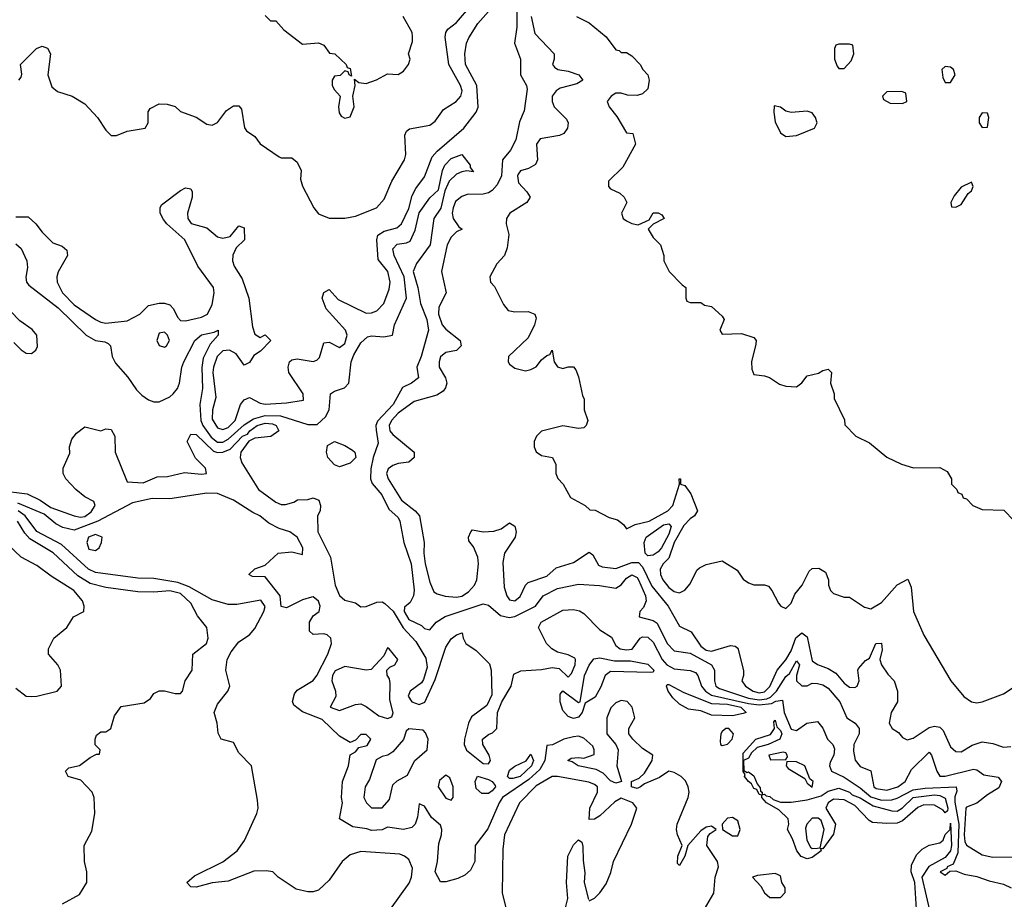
# Model space of a CAD drawing. Header units: inches. Extents: x 2380053 to 2584298, y 380219 to 546618.
# Tile 225 of 256: x 2462945 to 2466653, y 493867 to 497178. Entities that reach past the tile are written whole.
import ezdxf

# ---------------------------------------------------------------- set-up
doc = ezdxf.new("R2010")
doc.units = ezdxf.units.IN
doc.header["$MEASUREMENT"] = 0
doc.layers.add('C4469', color=7, linetype='Continuous')

msp = doc.modelspace()

# ---------------------------------------------------------------- linework, layer by layer
at = {"layer": 'C4469', "color": 2}
for points, elevation in [([(2462930, 496436), (2462976.3, 496436.3), (2463006, 496410), (2463030, 496378), (2463070, 496338), (2463105.4, 496325.4), (2463122, 496310), (2463124.7, 496290), (2463090, 496228.7), (2463084.4, 496210), (2463086, 496190), (2463106, 496150), (2463150, 496104.9), (2463231, 496050), (2463250, 496039.1), (2463270, 496036.3), (2463350, 496044.9), (2463398, 496070), (2463430, 496102), (2463470, 496111), (2463490.9, 496110.9), (2463510, 496104.7), (2463524.7, 496090), (2463538.8, 496058.8), (2463550, 496046), (2463570, 496044), (2463630, 496058), (2463651.8, 496070), (2463670, 496106), (2463676.9, 496150), (2463675.1, 496170), (2463616.2, 496250), (2463566.6, 496350), (2463499, 496410), (2463486.3, 496426.3), (2463474, 496450), (2463474, 496470), (2463479, 496481), (2463550, 496534.8), (2463570, 496544.7), (2463590, 496542), (2463594.8, 496530), (2463594, 496510), (2463577.3, 496450), (2463578.8, 496430), (2463590.7, 496410.7), (2463650, 496394.8), (2463690, 496361), (2463710, 496356), (2463738, 496362), (2463770, 496402), (2463790, 496394), (2463792, 496350), (2463760.7, 496319.3), (2463748, 496292), (2463746, 496270), (2463753, 496250), (2463782.9, 496202.9), (2463807.7, 496130), (2463822, 496022), (2463830, 495994), (2463850, 495982), (2463870, 495992), (2463891.3, 495970), (2463852, 495930), (2463826.4, 495913.6), (2463810, 495888), (2463790, 495878), (2463760.2, 495920.2), (2463734.5, 495934.5), (2463710, 495931.6), (2463688.7, 495910), (2463674.4, 495870), (2463672.4, 495850), (2463684.1, 495755.9), (2463670.5, 495709.5), (2463670, 495674), (2463690, 495642), (2463710, 495635.5), (2463730, 495642.6), (2463756.9, 495670), (2463776, 495730), (2463790, 495746.8), (2463810, 495756), (2463850, 495734.8), (2463870, 495730.6), (2463950, 495735.5), (2464013.6, 495746.4), (2464012.7, 495770), (2463958.4, 495850), (2463956.2, 495870), (2463961.2, 495890), (2463970, 495897.3), (2463990, 495901.6), (2464050, 495891), (2464064, 495896), (2464074, 495906), (2464090, 495962), (2464110, 495964.7), (2464150, 495944), (2464170, 495958.8), (2464178.4, 495990), (2464171.6, 496010), (2464099, 496090), (2464084, 496130), (2464090, 496151.3), (2464110, 496162), (2464144.9, 496124.9), (2464250, 496074), (2464270, 496074.8), (2464290, 496082.8), (2464316, 496110), (2464336.6, 496163.4), (2464340.5, 496190), (2464331.1, 496230), (2464295.6, 496275.6), (2464289.6, 496350), (2464293.6, 496366.4), (2464317.7, 496382.3), (2464365.9, 496394.1), (2464382.4, 496410), (2464410, 496467.3), (2464423.3, 496516.7), (2464436.9, 496543.1), (2464470, 496586), (2464498.6, 496661.4), (2464516.8, 496683.2), (2464618, 496770), (2464664.5, 496830), (2464671.3, 496848.7), (2464666.2, 496930), (2464623.5, 497010), (2464621.3, 497050), (2464627.6, 497090), (2464636.2, 497110), (2464670, 497164), (2464711.1, 497208.9)], 34), ([(2462942, 496950), (2462950, 496962), (2462953.2, 496973.2), (2462948, 497010), (2463008, 497070), (2463030, 497078), (2463050, 497071.3), (2463061, 497050), (2463050.6, 496970), (2463065.5, 496925.5), (2463087.9, 496907.9), (2463142, 496890), (2463190, 496861), (2463238, 496810), (2463270, 496762), (2463290, 496742), (2463310, 496742), (2463350, 496758), (2463418, 496770), (2463428.7, 496790), (2463428.4, 496831.6), (2463436.4, 496843.6), (2463470, 496861), (2463499.8, 496859.8), (2463530, 496851.3), (2463550, 496832), (2463610, 496811), (2463650, 496784.7), (2463670, 496781), (2463690, 496791.3), (2463723.3, 496836.7), (2463750, 496853.4), (2463770, 496854), (2463780.7, 496840.7), (2463791.1, 496771.1), (2463799.6, 496759.6), (2463830, 496738), (2463850.8, 496710.8), (2463922, 496662), (2463930, 496658), (2463970, 496658), (2463990, 496642), (2464004.7, 496610), (2464002, 496578), (2464010, 496552), (2464053, 496470), (2464070, 496447.3), (2464110, 496430.6), (2464170, 496430.7), (2464210, 496439.1), (2464288.7, 496470), (2464318, 496502), (2464347, 496570), (2464394, 496650), (2464399.6, 496670), (2464396, 496744), (2464402, 496758), (2464412.9, 496767.1), (2464490, 496781), (2464510, 496796), (2464540.5, 496839.5), (2464589, 496870), (2464606, 496890), (2464611.8, 496910), (2464604.5, 496930), (2464560.5, 497010), (2464547.5, 497112.5), (2464549.6, 497130.4), (2464557.5, 497142.5), (2464590, 497167.3), (2464644.5, 497230)], 38), ([(2464817.5, 497242.5), (2464817.8, 497150), (2464808.9, 497090), (2464830.4, 497030), (2464830.4, 496970), (2464853.4, 496930), (2464856.4, 496916.4), (2464844.6, 496835.4), (2464826.8, 496793.2), (2464814, 496726), (2464792.9, 496687.1), (2464762.6, 496650), (2464759, 496590), (2464743.4, 496556.6), (2464724.8, 496535.2), (2464710, 496526), (2464690, 496521.1), (2464630, 496519.7), (2464610, 496512.8), (2464586.5, 496493.5), (2464576.9, 496470), (2464573.7, 496450), (2464577.1, 496430), (2464598.8, 496398.8), (2464611.3, 496390), (2464590, 496379), (2464570, 496359.3), (2464554.9, 496330), (2464533, 496230), (2464550.7, 496150), (2464523.4, 496096.6), (2464521.7, 496070), (2464536.4, 496030), (2464550, 496013), (2464604, 495970), (2464607.3, 495950), (2464590, 495932.7), (2464550, 495925.1), (2464530, 495909), (2464524.2, 495890), (2464524.4, 495870), (2464548.2, 495830), (2464554, 495810), (2464548.2, 495791.8), (2464539.9, 495780.1), (2464515.8, 495764.2), (2464430, 495741.2), (2464370, 495696.9), (2464345.3, 495670), (2464337, 495650), (2464339.3, 495630), (2464350, 495616.3), (2464430.8, 495550), (2464430.6, 495530), (2464410, 495512.7), (2464370, 495507), (2464350, 495499.5), (2464332.7, 495487.3), (2464326.4, 495470), (2464332.7, 495450), (2464382.4, 495370), (2464434.8, 495330), (2464450.4, 495310.4), (2464468, 495210), (2464466.4, 495170), (2464472.2, 495130), (2464490, 495061), (2464505.1, 495025.1), (2464516.7, 495016.7), (2464547.6, 495007.6), (2464590, 495004.6), (2464610, 495007.6), (2464635.7, 495024.3), (2464658, 495050), (2464666.3, 495070), (2464673, 495130), (2464670, 495155.3), (2464654.2, 495194.2), (2464636.4, 495216.4), (2464635.3, 495230), (2464644, 495250), (2464650, 495258), (2464690.5, 495250.5), (2464730, 495252.7), (2464758, 495262), (2464790, 495284.7), (2464810, 495272), (2464814.8, 495250), (2464810.8, 495230), (2464770.6, 495170), (2464764.6, 495135.4), (2464770, 495042), (2464779.1, 495010), (2464790, 494994.8), (2464810, 494990.7), (2464830, 495007.3), (2464849.3, 495050), (2464860.1, 495059.9), (2464930, 495083), (2464965.1, 495114.9), (2465030, 495135.5), (2465090, 495174), (2465104, 495164), (2465124.9, 495124.9), (2465138, 495118), (2465190, 495112.2), (2465250, 495134.7), (2465274.9, 495134.9), (2465290, 495119.1), (2465325.9, 495045.9), (2465387, 494970), (2465430, 494894.8), (2465473.5, 494873.5), (2465510, 494819.5), (2465530, 494804.9), (2465550, 494801.5), (2465622, 494822), (2465639.8, 494819.8), (2465650, 494812), (2465671.1, 494728.9), (2465671.3, 494710), (2465664.7, 494690), (2465678, 494670), (2465706.8, 494650), (2465730, 494644.5), (2465750, 494647.5), (2465770, 494668.4), (2465798, 494730), (2465830, 494768.9), (2465850, 494802), (2465868.3, 494851.7), (2465890, 494870.4), (2465910, 494854.8), (2465930, 494764.9), (2465950, 494750.4), (2465990, 494736.4), (2466018.9, 494718.9), (2466050, 494680.5), (2466070, 494666), (2466090, 494664.9), (2466099, 494670), (2466106, 494690), (2466101.2, 494730), (2466104.1, 494735.9), (2466130, 494766), (2466145.2, 494774.8), (2466169.2, 494830), (2466190, 494831), (2466193.2, 494806.8), (2466184.7, 494770), (2466191, 494750), (2466214.4, 494714.4), (2466238, 494690), (2466251, 494650), (2466250.7, 494610), (2466227.3, 494570), (2466218.8, 494530), (2466230.6, 494510.6), (2466254.9, 494494.9), (2466270, 494476), (2466286.8, 494466.8), (2466310, 494474), (2466370, 494513.4), (2466390, 494519.1), (2466410, 494514.8), (2466422.8, 494502.8), (2466450, 494441), (2466470, 494424), (2466490, 494422), (2466532.2, 494447.8), (2466570, 494459.3), (2466610, 494453.4), (2466650, 494439.3), (2466677.6, 494442.4)], 34), ([(2463870, 497194), (2463890, 497174), (2463910, 497174), (2463939.6, 497139.6), (2464010, 497086), (2464070, 497091), (2464090, 497082), (2464112, 497052), (2464132, 497050), (2464174, 497010), (2464178, 496998), (2464190, 496994), (2464194, 496966), (2464186, 496970), (2464182, 496982), (2464170, 496986), (2464151.6, 496968.4), (2464130, 496966), (2464122, 496950), (2464122, 496930), (2464130, 496914), (2464152, 496890), (2464146, 496850), (2464147.5, 496827.5), (2464155.3, 496815.3), (2464170, 496806.8), (2464190, 496812), (2464204, 496850), (2464199, 496890), (2464208, 496930), (2464206, 496954), (2464222, 496942), (2464250, 496938), (2464288.9, 496951.1), (2464330, 496974), (2464370, 496972), (2464390, 496984.7), (2464408.7, 497010), (2464415.3, 497030), (2464408.7, 497050), (2464424, 497096), (2464424.7, 497115.3), (2464422.7, 497130), (2464388.7, 497190)], 42), ([(2464870.8, 497190), (2464885.5, 497125.5), (2464957.3, 497050), (2464957.3, 497030), (2464951, 497010), (2464958.8, 496998.8), (2464972, 496990), (2465010, 496983.8), (2465051.3, 496970), (2465066, 496950), (2465043.4, 496936.6), (2464980.3, 496919.8), (2464964.9, 496910), (2464950.4, 496890), (2464950.4, 496870), (2464958, 496850), (2465004.1, 496804.1), (2465010.5, 496790), (2465007.7, 496770), (2464994.8, 496750), (2464978, 496742), (2464904.7, 496730), (2464890.8, 496710), (2464894.8, 496650), (2464887.3, 496632.7), (2464861.6, 496618.4), (2464830.6, 496609.4), (2464822.8, 496597.2), (2464819.1, 496590), (2464823.7, 496563.7), (2464854.8, 496530), (2464866.8, 496510), (2464854.8, 496490), (2464791, 496450), (2464778.8, 496430), (2464777.3, 496410), (2464787.3, 496370), (2464781, 496319), (2464771.3, 496290), (2464741.4, 496258.6), (2464716, 496210), (2464718, 496190), (2464733.2, 496173.2), (2464766.4, 496106.4), (2464784, 496084), (2464810, 496078.8), (2464859.5, 496079.5), (2464884.7, 496070), (2464890, 496054), (2464884, 496030), (2464859.8, 495980.2), (2464786, 495910), (2464784.7, 495890), (2464790, 495882), (2464810, 495866), (2464850, 495856), (2464870, 495861), (2464890, 495871.3), (2464910, 495898), (2464930, 495914), (2464942, 495918), (2464950, 495934), (2464958, 495890), (2464970, 495872), (2464990, 495864.7), (2465010, 495872), (2465030, 495872), (2465039.8, 495859.8), (2465050, 495834), (2465064, 495764), (2465071.3, 495750), (2465071.3, 495710), (2465084.7, 495670), (2465078, 495650), (2465070, 495642), (2465050, 495639), (2464990, 495649), (2464910, 495628.7), (2464891.3, 495610), (2464882.8, 495590), (2464882.8, 495570), (2464890, 495552), (2464910, 495538), (2464952, 495530), (2464963.6, 495503.6), (2464964.7, 495470), (2464971.1, 495451.1), (2464992, 495430), (2465019.6, 495379.6), (2465074, 495350), (2465092.7, 495332.7), (2465111.6, 495331.6), (2465164.5, 495304.5), (2465195.9, 495295.9), (2465218.5, 495278.5), (2465230, 495262), (2465262.4, 495277.6), (2465315.1, 495290), (2465385.6, 495330), (2465404.2, 495350), (2465429.2, 495430), (2465429, 495450), (2465434, 495450), (2465434, 495430), (2465450, 495424.7), (2465472.8, 495392.8), (2465497.3, 495330), (2465486.8, 495310), (2465470, 495299.5), (2465446.2, 495273.8), (2465409.3, 495210), (2465389.3, 495150.7), (2465368.4, 495130), (2465357.1, 495110), (2465358.4, 495090), (2465366.7, 495070), (2465390, 495040.4), (2465410, 495026), (2465430, 495020.7), (2465450, 495030.7), (2465470, 495054.8), (2465494.5, 495105.5), (2465505.4, 495114.6), (2465530, 495126.8), (2465590, 495141), (2465646.4, 495106.4), (2465670, 495072), (2465690, 495058), (2465710, 495051.3), (2465750, 495051.3), (2465765.4, 495045.4), (2465778, 495030), (2465802, 494982), (2465811.1, 494971.1), (2465830, 494962), (2465850, 494982), (2465864.5, 495015.5), (2465891.6, 495050), (2465918.3, 495101.7), (2465930, 495112.7), (2465954, 495114), (2465979, 495099), (2465991, 495070), (2465991.3, 495050), (2465998, 495030), (2466010, 495018), (2466050, 495004.7), (2466070, 495004.7), (2466126.4, 494966.4), (2466150, 494961), (2466190, 494984), (2466250, 495050.6), (2466290, 495072), (2466302, 495042), (2466310.7, 494950.7), (2466350, 494862), (2466451.3, 494690), (2466501, 494630), (2466530, 494611), (2466550, 494606.8), (2466570, 494611), (2466650, 494641), (2466750, 494706.8)], 38), ([(2465042, 497190), (2465090, 497166), (2465153.7, 497113.7), (2465190, 497064.7), (2465202, 497062), (2465210, 497054), (2465230, 497054), (2465250, 497042), (2465282, 497010), (2465292, 496990), (2465310.9, 496970.9), (2465316, 496950), (2465310, 496918), (2465290, 496899), (2465270, 496893.2), (2465233.6, 496893.6), (2465210, 496902), (2465190, 496902), (2465172, 496890), (2465158, 496870), (2465164.7, 496850), (2465193.2, 496813.2), (2465230, 496752), (2465254, 496750), (2465264.7, 496710), (2465216.8, 496623.2), (2465162, 496570), (2465162, 496550), (2465170, 496542), (2465205.4, 496525.4), (2465222, 496510), (2465231.3, 496490), (2465211, 496450), (2465218, 496430), (2465230, 496421), (2465250, 496411), (2465273.6, 496406.4), (2465315.3, 496424.7), (2465330, 496451.3), (2465350, 496451), (2465363.6, 496443.6), (2465372, 496430), (2465331.1, 496408.9), (2465312, 496390), (2465330, 496358), (2465358, 496330), (2465371.3, 496290), (2465371.3, 496270), (2465390.7, 496230.7), (2465439.6, 496179.6), (2465454, 496170), (2465454, 496130), (2465458, 496118), (2465470, 496114), (2465510, 496114), (2465523.6, 496103.6), (2465550, 496098), (2465590, 496062), (2465598, 496050), (2465582, 496010), (2465590, 495994), (2465663.1, 495996.9), (2465710, 495982), (2465718, 495970), (2465716.9, 495956.9), (2465701, 495890), (2465702, 495862), (2465710, 495842), (2465750, 495838), (2465768.4, 495831.6), (2465806.4, 495806.4), (2465830, 495798), (2465870, 495796), (2465890, 495811.3), (2465910, 495837.3), (2465952.7, 495847.3), (2465970, 495858), (2465990, 495862), (2466002, 495850), (2465998, 495810), (2466012, 495770), (2466012.7, 495752.7), (2466051.6, 495671.6), (2466052.7, 495652.7), (2466094, 495610), (2466145.4, 495585.4), (2466210, 495532), (2466265.4, 495505.4), (2466311.6, 495491.6), (2466410, 495492), (2466438, 495478), (2466454, 495450), (2466454, 495430), (2466474, 495410), (2466478, 495398), (2466492.7, 495392.7), (2466498, 495378), (2466510, 495374), (2466534, 495350), (2466570, 495334), (2466651.6, 495331.6), (2466690, 495292)], 42), ([(2462930, 496334), (2462950, 496317.3), (2462972.2, 496270), (2462974.2, 496245.8), (2462968.5, 496208.5), (2462970.7, 496190), (2462978.8, 496178.8), (2463090, 496093.7), (2463195.5, 495990), (2463230, 495970.4), (2463265.5, 495965.5), (2463278.8, 495958.8), (2463286.8, 495950), (2463293, 495910), (2463305.8, 495885.8), (2463352.3, 495832.3), (2463385.4, 495785.4), (2463404.7, 495764.7), (2463430, 495747), (2463450, 495739.5), (2463470, 495739.5), (2463510, 495758.7), (2463523.6, 495770), (2463539.7, 495790), (2463546.6, 495810), (2463555.4, 495870), (2463562.6, 495890), (2463604.2, 495970), (2463630, 495991.8), (2463678, 496002), (2463692, 496010), (2463693, 495990), (2463662.7, 495957.3), (2463635.6, 495904.4), (2463631.1, 495868.9), (2463633.8, 495790), (2463623.6, 495730), (2463627.5, 495670), (2463634.7, 495650), (2463666.2, 495606.1), (2463690, 495587.5), (2463710, 495588.4), (2463730, 495599.7), (2463790, 495653), (2463824.9, 495675.1), (2463870, 495688.2), (2463926.6, 495686.6), (2464030, 495653.8), (2464065.7, 495654.3), (2464096.5, 495683.5), (2464110.9, 495709.1), (2464115.1, 495770), (2464130, 495780.4), (2464168, 495792), (2464184.5, 495810), (2464193.5, 495890), (2464203.1, 495916.9), (2464230, 495961.6), (2464255.1, 495984.9), (2464270, 495988.4), (2464316.2, 495983.8), (2464349.3, 495990.7), (2464357, 496030), (2464401.6, 496130), (2464393.2, 496210), (2464355.1, 496290), (2464350, 496316), (2464366.3, 496333.7), (2464402, 496338), (2464415.6, 496344.4), (2464433.8, 496386.2), (2464450, 496450.5), (2464490, 496507.7), (2464522, 496538), (2464537.6, 496610), (2464546.3, 496630), (2464570, 496655.5), (2464610.5, 496670.5), (2464642, 496630), (2464642, 496622), (2464654, 496606), (2464628.7, 496608.7), (2464610, 496605.2), (2464590, 496597.2), (2464562.8, 496570), (2464546, 496534), (2464531.1, 496468.9), (2464504.9, 496430), (2464490.4, 496330), (2464439.9, 496260.1), (2464426.8, 496230), (2464444.9, 496170), (2464454.4, 496110), (2464477.8, 496050), (2464484.2, 496010), (2464457.3, 495910), (2464440.7, 495870), (2464446.8, 495830), (2464421, 495810), (2464386.8, 495793.2), (2464351.4, 495730), (2464293, 495667), (2464286.5, 495650), (2464286.9, 495633.1), (2464295.5, 495584.5), (2464275.6, 495530), (2464267.8, 495487.8), (2464265.7, 495450), (2464272.7, 495432.7), (2464308.7, 495390), (2464335.4, 495335.4), (2464370, 495304), (2464377, 495290), (2464391.8, 495210), (2464419.6, 495130), (2464430.3, 495030.3), (2464428.4, 495010), (2464416, 494984), (2464393.7, 494966.3), (2464392.7, 494950), (2464410, 494920.4), (2464457.6, 494897.6), (2464470, 494886.8), (2464490, 494882), (2464514, 494910), (2464547.9, 494932.1), (2464690, 494979.1), (2464710, 494974), (2464755.8, 494935.8), (2464788.5, 494928.5), (2464810, 494931.7), (2464887, 494970), (2464916, 495010), (2464970, 495037.4), (2465050, 495053.7), (2465128.9, 495048.9), (2465190, 495038), (2465210, 495050.5), (2465230, 495075.8), (2465250, 495088.5), (2465270, 495078), (2465275.8, 495070), (2465301.7, 495010), (2465303.8, 494990), (2465294.2, 494965.8), (2465281, 494950), (2465278, 494930), (2465330, 494917.1), (2465346.3, 494906.3), (2465383.6, 494830), (2465410, 494802.6), (2465470, 494793.4), (2465550.4, 494750), (2465562, 494730), (2465562, 494690), (2465567, 494670), (2465581, 494661), (2465690, 494624.2), (2465730, 494617.6), (2465758.2, 494621.8), (2465772.5, 494627.5), (2465795.7, 494650), (2465830, 494705.3), (2465843.5, 494716.5), (2465870, 494764.9), (2465881.6, 494750), (2465870.4, 494710), (2465870.4, 494690), (2465890, 494670.4), (2465910, 494670.4), (2465930, 494680.5), (2465950, 494679.3), (2465970, 494674.9), (2465990, 494662), (2466034, 494610), (2466060.5, 494550), (2466090.8, 494530), (2466106.4, 494510), (2466106.7, 494490), (2466086.7, 494450), (2466085.1, 494425.1), (2466090.8, 494390.8), (2466110, 494366.8), (2466150.6, 494350.6), (2466161.6, 494290), (2466170, 494284.2), (2466210, 494278.5), (2466251.8, 494290), (2466279.6, 494310), (2466303.9, 494356.1), (2466370, 494421), (2466378.8, 494410), (2466398.7, 494350), (2466410, 494330.6), (2466430.4, 494330.4), (2466537.3, 494357.3), (2466550, 494354), (2466575.3, 494335.3), (2466630, 494326.8), (2466642, 494310), (2466633, 494287), (2466590, 494260.9), (2466550, 494229.4), (2466510, 494214.5), (2466507.6, 494210), (2466501.3, 494110), (2466504.6, 494084.6), (2466511.2, 494071.2), (2466570, 494034.4), (2466610, 494026), (2466690, 494026.8)], 30), ([(2462923.4, 495963.4), (2462950, 495936), (2462970, 495922.8), (2462990, 495921), (2463005.6, 495934.4), (2463011.9, 495948.1), (2463009.2, 495990), (2462991.6, 496011.6), (2462945.1, 496045.1), (2462910, 496081.2)], 30), ([(2462870, 495405.5), (2462973.7, 495393.7), (2463022, 495370), (2463062.5, 495342.5), (2463150, 495310.2), (2463174.2, 495305.8), (2463190, 495308), (2463213.9, 495326.1), (2463229.2, 495350), (2463224.7, 495364.7), (2463190, 495382), (2463156, 495410), (2463119.3, 495450), (2463109, 495470), (2463109, 495490), (2463134, 495546), (2463133.2, 495570), (2463140.9, 495599.1), (2463158.6, 495621.4), (2463190, 495646), (2463250, 495631), (2463270, 495638), (2463290, 495636), (2463302.8, 495610), (2463304, 495550), (2463350, 495438), (2463410, 495434.8), (2463462.5, 495457.5), (2463501.2, 495458.8), (2463566, 495474), (2463630, 495467.4), (2463648, 495470), (2463645.2, 495490), (2463607.7, 495527.7), (2463575.3, 495590), (2463590, 495618), (2463610, 495616.3), (2463674.5, 495554.5), (2463690, 495548.7), (2463710, 495550.2), (2463738, 495562), (2463784.7, 495610), (2463802.3, 495617.7), (2463811.8, 495630), (2463839.6, 495650), (2463870, 495659.7), (2463897.1, 495657.1), (2463910.4, 495650), (2463920.4, 495630), (2463890.3, 495609.7), (2463830, 495602.4), (2463808.1, 495591.9), (2463778.4, 495550), (2463775.8, 495530), (2463781.6, 495510), (2463844.2, 495410), (2463910, 495362.6), (2463930, 495353), (2463946.6, 495353.4), (2463978, 495362), (2463991.3, 495371.3), (2464030, 495372), (2464050, 495378), (2464071.3, 495370), (2464078, 495350), (2464076, 495330), (2464066.8, 495310), (2464068.1, 495250), (2464115.3, 495155.3), (2464133.4, 495050), (2464150, 495010.4), (2464170, 494993), (2464210, 494982.8), (2464230, 494967.7), (2464250, 494968.8), (2464290, 494985.7), (2464310, 494987.4), (2464320.2, 494980.2), (2464351.2, 494951.2), (2464389.1, 494889.1), (2464437.4, 494837.4), (2464475, 494775), (2464479.3, 494740.7), (2464465.5, 494694.5), (2464457.7, 494682.3), (2464415.5, 494650), (2464408, 494632), (2464421.3, 494610), (2464450, 494600.6), (2464470.5, 494609.5), (2464510, 494694), (2464550, 494816.3), (2464570, 494847.7), (2464590, 494862.8), (2464611.3, 494870), (2464614.8, 494850), (2464624.9, 494830), (2464663.7, 494803.7), (2464714.1, 494754.1), (2464720.7, 494730), (2464723.6, 494636.4), (2464703.9, 494596.1), (2464646.6, 494553.4), (2464635.5, 494530), (2464619.7, 494470), (2464619, 494450), (2464628.1, 494428.1), (2464690, 494378.9), (2464710, 494377.3), (2464718.4, 494390), (2464713.6, 494410), (2464689.7, 494450), (2464687.3, 494470), (2464710, 494487.7), (2464726, 494494), (2464742, 494510), (2464744, 494570), (2464760.5, 494610), (2464796.4, 494670), (2464806, 494714), (2464832.5, 494727.5), (2464910, 494732), (2464950, 494740.2), (2464976.1, 494736.1), (2465010, 494703), (2465022.7, 494717.3), (2465036.3, 494750), (2465038.4, 494770), (2465035.1, 494775.1), (2465010, 494787.3), (2464970, 494797.6), (2464949.2, 494810), (2464929.2, 494830), (2464899, 494890), (2464909, 494910), (2464990, 494955.5), (2465030, 494958), (2465052.7, 494952.7), (2465070, 494942.8), (2465130, 494882), (2465173.3, 494853.3), (2465190, 494822.8), (2465206, 494810), (2465230, 494806.3), (2465251, 494809), (2465281.2, 494850), (2465290, 494854.9), (2465310, 494854), (2465330, 494834.9), (2465364.6, 494770), (2465381.6, 494750), (2465410, 494734.9), (2465470, 494728), (2465490, 494720.5), (2465499.3, 494710), (2465512.8, 494670), (2465527.6, 494650), (2465550, 494636), (2465690, 494604.5), (2465730, 494599.4), (2465776, 494604), (2465792.9, 494612.9), (2465817.3, 494617.3), (2465824.2, 494570), (2465850, 494508), (2465870, 494502), (2465909.3, 494530.7), (2465950, 494536), (2465970, 494511.3), (2465986.8, 494470), (2466006.8, 494450), (2466014, 494434), (2466010.4, 494410), (2465996.7, 494383.3), (2465994.9, 494370), (2466002, 494350), (2466050, 494327.4), (2466110, 494287.3), (2466150, 494253.2), (2466190, 494240.2), (2466230, 494241.8), (2466250, 494247.9), (2466310, 494279.4), (2466354.4, 494285.6), (2466471.3, 494290), (2466474.4, 494274.4), (2466467.1, 494252.9), (2466467.2, 494232.8), (2466481.3, 494150), (2466477.6, 494042.4), (2466460.5, 493999.5), (2466438, 493990), (2466436.9, 493983.1), (2466412, 493970), (2466430, 493958), (2466447.3, 493972.7), (2466470, 493974.8), (2466502.4, 493962.4), (2466550, 493952.7), (2466596.1, 493936.1), (2466650, 493923.8), (2466678.8, 493910)], 26), ([(2465524, 493830), (2465559, 493890), (2465563.7, 493950), (2465577.2, 493990), (2465573.2, 494010), (2465532.7, 494070), (2465536.5, 494103.5), (2465544.7, 494115.3), (2465568, 494130), (2465550, 494142), (2465530, 494139), (2465510, 494125.2), (2465460.7, 494070), (2465450.4, 494029.6), (2465430, 493994), (2465422, 494002), (2465423, 494030), (2465439.3, 494070), (2465422.4, 494110), (2465418.2, 494130), (2465420.8, 494150), (2465462, 494250), (2465466.6, 494270), (2465463, 494290), (2465452.5, 494312.5), (2465436, 494330), (2465410, 494344.5), (2465390, 494349.4), (2465353.9, 494326.1), (2465298, 494302), (2465282.8, 494290), (2465270, 494284.7), (2465249.3, 494290), (2465248.7, 494310), (2465277.4, 494322.6), (2465297.5, 494342.5), (2465327.3, 494390), (2465329.4, 494409.4), (2465290, 494435.1), (2465253.6, 494470), (2465239.5, 494490), (2465239.6, 494510), (2465262, 494550), (2465251.5, 494590), (2465232.3, 494612.3), (2465210, 494615.1), (2465190, 494607), (2465171.8, 494588.2), (2465156.4, 494550), (2465156, 494490), (2465190.4, 494450.4), (2465199.1, 494430), (2465194, 494370), (2465211.3, 494310), (2465190, 494304.7), (2465170, 494313.6), (2465142, 494342), (2465116.2, 494356.2), (2465048, 494370), (2465025.2, 494385.2), (2465009, 494390), (2465022, 494398), (2465050, 494401), (2465070, 494398), (2465108, 494412), (2465108.7, 494430), (2465103.1, 494443.1), (2465070, 494474), (2465050, 494481.2), (2465030, 494479.3), (2464994, 494470), (2464951.6, 494448.4), (2464930, 494446), (2464922.6, 494390), (2464904.2, 494355.8), (2464862.2, 494317.8), (2464763.8, 494250), (2464750.4, 494230), (2464707.5, 494132.5), (2464660.7, 494070), (2464658.8, 494010), (2464643, 493977), (2464621.6, 493958.4), (2464594.4, 493945.6), (2464550, 493932.7), (2464530, 493933.2), (2464509.6, 493970), (2464518.7, 494010), (2464522.9, 494077.1), (2464534, 494110), (2464535.3, 494130), (2464530, 494146), (2464495.3, 494175.3), (2464470, 494218), (2464450, 494226), (2464443.6, 494176.4), (2464434, 494150), (2464422, 494138), (2464390.7, 494129.3), (2464330, 494139), (2464310, 494129.2), (2464270, 494126), (2464252.7, 494132.7), (2464200.2, 494140.2), (2464149, 494170), (2464161.2, 494230), (2464157.2, 494250), (2464160.7, 494310), (2464183.7, 494370), (2464189.2, 494410.8), (2464210, 494422), (2464222, 494438), (2464253.6, 494446.4), (2464268, 494470), (2464250, 494488), (2464230, 494488), (2464210, 494466), (2464190, 494458), (2464150, 494481.2), (2464083.7, 494543.7), (2464010, 494572.7), (2463977.5, 494597.5), (2463972.3, 494612.3), (2463979.7, 494640.3), (2463990, 494654.8), (2464050, 494691.3), (2464064, 494710), (2464106, 494790), (2464119.3, 494830), (2464117.2, 494850), (2464103.2, 494863.2), (2464090, 494866.6), (2464050, 494863.7), (2464036, 494876), (2464036.2, 494910), (2464050, 494934), (2464072.7, 494950), (2464076.3, 494970), (2464070, 494989), (2464050, 495005.1), (2464044.5, 495004.5), (2464010, 494994.7), (2463950, 494964.5), (2463930, 494969), (2463925.6, 495010), (2463870, 495081.2), (2463822, 495082), (2463808, 495090), (2463830, 495110.7), (2463870, 495124.7), (2463918, 495170), (2463970, 495175.5), (2464010, 495164.7), (2464011.1, 495190), (2463989.6, 495230), (2463962, 495250), (2463922.7, 495262.7), (2463883.5, 495283.5), (2463849.5, 495310), (2463822.5, 495322.5), (2463750, 495369.6), (2463690, 495394.2), (2463650, 495395.3), (2463510, 495374.6), (2463444.4, 495375.6), (2463370, 495359.3), (2463239.3, 495290), (2463150, 495257.2), (2463107, 495267), (2463080.7, 495280.7), (2463036.9, 495316.9), (2462938.2, 495358.2)], 26), ([(2464341.2, 493830), (2464411.7, 493928.3), (2464420.9, 493950), (2464424.1, 493984.1), (2464410, 494017.2), (2464394, 494030), (2464376.6, 494036.6), (2464230, 494047.6), (2464190, 494034.5), (2464158.8, 494010), (2464110, 493939), (2464070, 493902), (2464050, 493895.3), (2464030, 493895.3), (2463985.6, 493905.6), (2463918, 493950), (2463898, 493970), (2463874.8, 493974.8), (2463827.3, 493972.7), (2463730, 493935.1), (2463670, 493929.4), (2463610, 493913.2), (2463590, 493914), (2463574, 493930), (2463603.9, 493956.1), (2463710, 494007.7), (2463764, 494050), (2463792.1, 494087.9), (2463838, 494190), (2463842.7, 494210), (2463840.2, 494240.2), (2463818, 494370), (2463770, 494418), (2463750, 494458), (2463704, 494470), (2463692.5, 494492.5), (2463689.2, 494530), (2463677.2, 494570), (2463690, 494602), (2463729, 494650), (2463736, 494670), (2463721.2, 494730), (2463726, 494770), (2463741.2, 494798.8), (2463770, 494836), (2463810, 494862.8), (2463830, 494886), (2463864.5, 494950), (2463869.3, 494969.3), (2463853, 494993), (2463762.8, 494977.2), (2463730, 494976.2), (2463670, 494994), (2463583.2, 495043.2), (2463540, 495060), (2463450, 495075.1), (2463390, 495075.4), (2463230, 495096.9), (2463204.5, 495110), (2463102.5, 495202.5), (2463010, 495251.5), (2462965.3, 495310), (2462939.7, 495330)], 30), ([(2463106, 493850), (2463170, 493884.7), (2463198, 493930), (2463198, 493970), (2463188.7, 494010), (2463188, 494070), (2463216.4, 494123.6), (2463228, 494190), (2463226, 494250), (2463218, 494270), (2463175.5, 494315.5), (2463128, 494330), (2463118, 494350), (2463130, 494362), (2463170, 494370.8), (2463210, 494401), (2463234, 494414), (2463246, 494414), (2463248, 494430), (2463229.1, 494449.1), (2463229.2, 494470), (2463234.6, 494485.4), (2463250, 494498), (2463270, 494498), (2463288, 494510), (2463302, 494558), (2463326.6, 494593.4), (2463413.2, 494606.8), (2463437.2, 494622.8), (2463450, 494642), (2463470, 494651.3), (2463490, 494652), (2463530, 494642), (2463550, 494642), (2463558, 494650), (2463568.7, 494690), (2463594.5, 494730), (2463597.2, 494790), (2463649, 494830), (2463655.1, 494850), (2463649.2, 494890), (2463614.5, 494934.5), (2463590, 494981.6), (2463550, 495017.6), (2463510, 495028.8), (2463450, 495023.1), (2463390, 495024), (2463270, 495040.9), (2463210, 495056.1), (2463164.5, 495084.5), (2463071.2, 495171.2), (2462983.5, 495223.5), (2462964.7, 495244.7), (2462937.2, 495290)], 34), ([(2462930, 494662), (2462970, 494631.3), (2462990, 494631), (2463010, 494631.3), (2463086, 494650), (2463102, 494670), (2463099, 494730), (2463088.7, 494750), (2463054, 494790), (2463054, 494810), (2463074, 494850), (2463122, 494890), (2463148, 494930), (2463186, 494950), (2463188, 494970), (2463182, 494990), (2463148.7, 495030), (2463063.7, 495083.7), (2463010, 495124), (2462950, 495155.3), (2462902, 495202)], 38), ([(2465090, 493862), (2465110, 493871.3), (2465130, 493891.3), (2465154.2, 493925.8), (2465171.8, 493968.2), (2465180.9, 494010), (2465249.5, 494150), (2465269.2, 494210), (2465254, 494230), (2465210, 494247.3), (2465186.1, 494233.9), (2465130, 494181.2), (2465110, 494169.2), (2465090, 494168), (2465092.7, 494210), (2465121.6, 494270), (2465120.7, 494290), (2465110, 494299.6), (2465088.3, 494308.3), (2464970, 494329.5), (2464950, 494329.5), (2464890, 494294), (2464826.7, 494230), (2464770.3, 494109.7), (2464764.4, 494055.6), (2464761.6, 493890), (2464775.9, 493835.9)], 30), ([(2466322, 493830), (2466316, 493930), (2466302, 493970), (2466303.3, 493996.7), (2466324.1, 494035.9), (2466343.7, 494056.3), (2466370, 494070.4), (2466410, 494080.3), (2466422.9, 494090), (2466430, 494110.7), (2466449.3, 494130), (2466450, 494154), (2466453.7, 494070), (2466450.6, 494049.4), (2466430, 494024.6), (2466368.9, 493991.1), (2466342.4, 493950), (2466374.5, 493810)], 22), ([(2464999, 493830), (2465009, 493870), (2465004, 493930), (2465009.3, 494030), (2465030, 494072), (2465050, 494091.3), (2465062, 494082), (2465065.4, 494065.4), (2465066.4, 494013.6), (2465073.2, 493966.8), (2465070.8, 493930), (2465086.8, 493866.8)], 30)]:
    msp.add_lwpolyline(points, dxfattribs=dict(at, elevation=elevation))
for points, elevation in [([(2466070, 497086), (2466030, 497086), (2466018, 497082), (2466014, 497070), (2466014, 497030), (2466023.6, 497003.6), (2466030, 496994), (2466050, 496994), (2466076.4, 497023.6), (2466086, 497050), (2466082, 497082)], 46), ([(2466430, 497002), (2466418, 496990), (2466421, 496961), (2466430, 496942), (2466450, 496942), (2466468, 496970), (2466462, 496990), (2466450, 496999)], 46), ([(2466267.3, 496907.3), (2466210, 496906), (2466194, 496890), (2466198, 496878), (2466223.6, 496863.6), (2466270, 496862), (2466286, 496870), (2466282, 496902)], 46), ([(2465786.8, 496853.2), (2465784.7, 496830), (2465790, 496794), (2465810, 496752), (2465830, 496738), (2465870, 496742), (2465938, 496770), (2465948, 496790), (2465942, 496810), (2465930, 496828), (2465910, 496834), (2465850, 496829), (2465830, 496834), (2465810, 496848.7)], 46), ([(2466570, 496828), (2466558, 496810), (2466558, 496790), (2466570, 496772), (2466590, 496774), (2466595.3, 496810), (2466590, 496826)], 46), ([(2466530, 496566), (2466490, 496548), (2466464.5, 496515.5), (2466452, 496490), (2466454, 496474), (2466470, 496472), (2466490, 496482.8), (2466516.5, 496523.5), (2466530, 496534), (2466535.3, 496550)], 46), ([(2463490, 496002), (2463470, 495998), (2463461, 495970), (2463470, 495952), (2463490, 495946), (2463498, 495950), (2463508.7, 495970), (2463502, 495990)], 34), ([(2464150, 495495.3), (2464130, 495502), (2464105.2, 495530), (2464100.9, 495550), (2464104.8, 495575.2), (2464130, 495590.5), (2464170, 495575.5), (2464198, 495558), (2464206.8, 495550), (2464210.7, 495530), (2464190, 495508.7)], 26), ([(2465310, 495159.5), (2465300.7, 495170), (2465297.2, 495210), (2465304.7, 495230), (2465370, 495276.5), (2465390, 495280.4), (2465398, 495270), (2465390, 495241.6), (2465362.3, 495190), (2465350, 495174.7), (2465330, 495162.6)], 34), ([(2463230, 495240.9), (2463204, 495230), (2463197.3, 495210), (2463204.9, 495184.9), (2463230, 495180.7), (2463244, 495190), (2463253.2, 495210), (2463255.3, 495230)], 30), ([(2464330, 494813.6), (2464316.1, 494783.9), (2464268.2, 494731.8), (2464250, 494729.6), (2464170, 494743.6), (2464133, 494727), (2464122.8, 494710), (2464120.7, 494690), (2464134.8, 494650), (2464136, 494630), (2464114, 494590), (2464150, 494578), (2464210, 494601), (2464230, 494602.8), (2464250, 494593.4), (2464298, 494558), (2464330, 494548), (2464346.3, 494553.7), (2464351.2, 494568.8), (2464338.4, 494618.4), (2464339.7, 494679.8), (2464337.4, 494697.4), (2464328.9, 494711.1), (2464328, 494730), (2464339, 494741), (2464358, 494750), (2464368.7, 494770), (2464336, 494810)], 26), ([(2465184.7, 494764.7), (2465245.3, 494765.2), (2465310, 494751.8), (2465332.7, 494730), (2465330, 494722), (2465319.1, 494720.9), (2465170, 494725.1), (2465150.3, 494710), (2465133.6, 494666.4), (2465111.6, 494628.4), (2465074.9, 494605.1), (2465063.1, 494570), (2465050, 494553.3), (2465030, 494547.3), (2465010, 494555.6), (2464990, 494578), (2464980.4, 494610), (2464980.4, 494639.6), (2464990, 494652.2), (2465050, 494608), (2465055.3, 494610), (2465072.2, 494710), (2465090, 494748), (2465107.5, 494772.5), (2465130, 494775.6)], 22), ([(2465630, 494557.8), (2465550, 494560.5), (2465510, 494576.9), (2465463.3, 494583.3), (2465430, 494602), (2465405.2, 494625.2), (2465386.6, 494650), (2465381.2, 494670), (2465383.7, 494676.3), (2465390, 494676.3), (2465446, 494646), (2465550, 494603.7), (2465610, 494602.2), (2465660.5, 494590), (2465681, 494570), (2465670, 494566.6)], 22), ([(2465684.7, 494344.7), (2465690, 494347.3), (2465710, 494332), (2465721.7, 494301.7), (2465733, 494287), (2465734.4, 494274.4), (2465741, 494270), (2465741, 494261), (2465750, 494262.8), (2465756.1, 494256.1), (2465770, 494254), (2465783.1, 494243.1), (2465810, 494232.9), (2465850, 494232.2), (2465910, 494241.2), (2465963.8, 494256.2), (2465990, 494274.3), (2466030, 494285.3), (2466070.4, 494270), (2466080.2, 494260.2), (2466110, 494248.7), (2466158.9, 494219), (2466230, 494200.2), (2466250, 494199), (2466269, 494211), (2466310, 494250.1), (2466390, 494260.2), (2466410, 494258.2), (2466430, 494248.2), (2466440.3, 494210), (2466439.2, 494200.8), (2466430, 494192.3), (2466422.2, 494202.3), (2466390, 494220.9), (2466350, 494222.2), (2466326.8, 494213.2), (2466270, 494163.1), (2466250, 494154.3), (2466210, 494152), (2466156.3, 494156.3), (2466143.8, 494163.8), (2466090, 494220.5), (2466050, 494241.6), (2466010, 494244.2), (2465990.2, 494229.8), (2465980.8, 494210), (2466016.9, 494150), (2466010, 494112.7), (2465970, 494057.2), (2465961, 494059), (2465962.8, 494050), (2465930, 494024.7), (2465910, 494019.7), (2465887.9, 494028), (2465871.5, 494050), (2465855, 494095.1), (2465836.2, 494130), (2465842, 494150), (2465839.2, 494170), (2465804.4, 494204.4), (2465757, 494230), (2465739.3, 494250), (2465739.3, 494259.3), (2465730, 494261.2), (2465720.4, 494280.4), (2465710, 494284.5), (2465701.3, 494301.3), (2465689.7, 494310), (2465675.1, 494330), (2465677.2, 494337.2), (2465670, 494348), (2465670, 494417.3), (2465717, 494470), (2465772.6, 494487.4), (2465787.2, 494510), (2465785.4, 494534.6), (2465790, 494541), (2465795.9, 494515.9), (2465810, 494502), (2465814.9, 494490), (2465808, 494470), (2465764, 494450), (2465721.8, 494438.2), (2465701.3, 494418.7), (2465690, 494398), (2465671.3, 494390), (2465671.6, 494351.6)], 22), ([(2464410, 494509), (2464400.5, 494499.5), (2464390, 494469), (2464350, 494422), (2464332, 494410), (2464310, 494405.2), (2464287.7, 494392.3), (2464262, 494318), (2464246, 494290), (2464241, 494250), (2464251.3, 494230), (2464270, 494211.3), (2464310, 494211.3), (2464337.2, 494242.8), (2464350, 494298), (2464366.3, 494313.7), (2464405.2, 494334.8), (2464431.4, 494388.6), (2464479.5, 494430), (2464482.7, 494470), (2464473.6, 494493.6), (2464464, 494504)], 26), ([(2465615.3, 494510), (2465604.7, 494510), (2465590, 494499), (2465586, 494490), (2465582.8, 494462.8), (2465584.7, 494450), (2465590, 494446), (2465610, 494451.3), (2465628.7, 494470), (2465632.7, 494490)], 26), ([(2464801.6, 494321.6), (2464790, 494322.4), (2464782.4, 494330), (2464790, 494352.7), (2464810, 494368.7), (2464851.8, 494388.2), (2464870, 494414), (2464880.3, 494390), (2464872.6, 494370), (2464830, 494329)], 22), ([(2465820.4, 494420.4), (2465766, 494410), (2465772.7, 494392.7), (2465830, 494394), (2465836.4, 494403.6), (2465835.3, 494410), (2465830, 494418)], 26), ([(2465834, 494386), (2465832, 494370), (2465839.6, 494359.6), (2465902, 494322), (2465910, 494304.7), (2465930, 494288.8), (2465932.7, 494310), (2465920.2, 494320.2), (2465902, 494370), (2465870, 494384)], 26), ([(2464550, 494334), (2464525.8, 494314.2), (2464521.3, 494290), (2464550, 494247.3), (2464570, 494240.7), (2464577, 494250), (2464577.2, 494290), (2464564.5, 494324.5)], 26), ([(2464685.5, 494265.5), (2464663.9, 494283.9), (2464660.5, 494310), (2464669.6, 494330.4), (2464710, 494318), (2464724.4, 494310), (2464735.1, 494295.1), (2464736.4, 494290), (2464724.7, 494275.3), (2464710, 494265.6)], 22), ([(2465630, 494175.1), (2465610, 494172.7), (2465591, 494150), (2465591.3, 494130), (2465630, 494106), (2465650, 494106), (2465658, 494130), (2465650, 494162)], 26), ([(2465952.1, 494172.1), (2465930, 494172), (2465909.4, 494150.6), (2465904.8, 494135.2), (2465908.7, 494090), (2465923.2, 494063.2), (2465930, 494058.7), (2465950, 494059.1), (2465959.5, 494060.5), (2465974.7, 494130), (2465963.5, 494163.5)], 22), ([(2465790, 493964), (2465723.5, 493956.5), (2465704.7, 493950), (2465736, 493916), (2465750, 493892), (2465770, 493874), (2465810, 493874), (2465827.3, 493892.7), (2465828, 493910), (2465815.3, 493930), (2465810, 493955.3)], 26)]:
    msp.add_lwpolyline(points, close=True, dxfattribs=dict(at, elevation=elevation))

doc.saveas('drawing.dxf')
